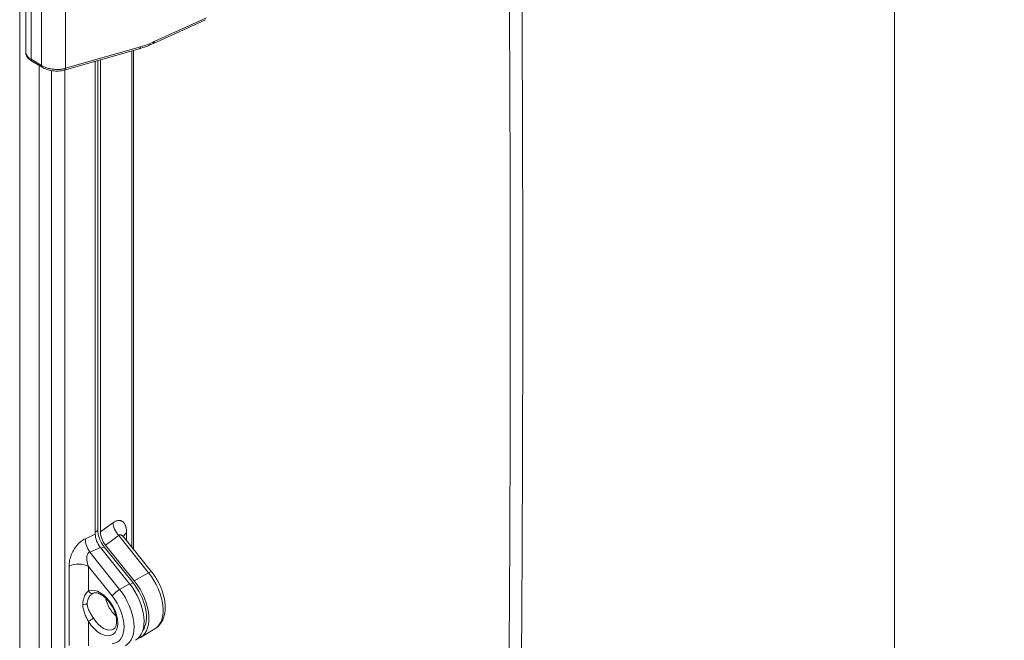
# Model space of a CAD drawing. Header units: inches. Extents: x -374 to 640, y -945 to 1059.
# Tile 212 of 222: x 160.89 to 168.33, y 83.56 to 88.25. Entities that reach past the tile are written whole.
import ezdxf

# ---------------------------------------------------------------- set-up
doc = ezdxf.new("R2010")
doc.units = ezdxf.units.IN
doc.header["$LTSCALE"] = 5
doc.header["$MEASUREMENT"] = 0
for name, color, linetype, lineweight in [('Border (ANSI)', 7, 'Continuous', 9), ('Visible (ANSI)', 7, 'Continuous', 18), ('Visible Narrow (ANSI)', 7, 'Continuous', 5)]:
    doc.layers.add(name, color=color, linetype=linetype, lineweight=lineweight)

# ---------------------------------------------------------------- blocks, each defined once
blk = doc.blocks.new('Borders Default Border')
at = {"layer": 'Border (ANSI)', "flags": 128}
blk.add_lwpolyline([(0.5, 1), (0.5, 21), (33.5, 21), (33.5, 1), (0.5, 1)], dxfattribs=at)

msp = doc.modelspace()

# ---------------------------------------------------------------- linework, layer by layer
at = {"layer": 'Visible (ANSI)'}
for p, q in [((160.93269, 88.00404), (160.93269, 88.75128)), ((161.89826, 88.0711), (162.29233, 88.25041)), ((161.22357, 87.86881), (161.79129, 88.03139)), ((161.74653, 84.24981), (161.74653, 88.01858)), ((160.97839, 87.938), (161.05651, 87.8911)), ((161.45846, 87.93608), (161.45846, 84.36268)), ((161.478, 87.94167), (161.478, 84.39099)), ((161.49691, 84.38007), (161.49691, 87.94709)), ((161.67345, 84.34072), (161.88436, 84.07834)), ((161.49694, 84.26368), (161.71757, 83.98922)), ((161.52594, 84.26762), (161.74378, 83.99662)), ((161.75324, 84.01007), (161.53539, 84.28107)), ((161.90923, 83.64905), (161.80092, 83.58339))]:
    msp.add_line(p, q, dxfattribs=at)
for centre, major_axis, ratio, start_param, end_param in [((161.07019, 87.99272), (-0.13728, 0.01526), 0.5068153, 0.0562649, 0.0563233), ((160.99341, 87.96301), (-0.01501, -0.025), 0.5683746, 6.2831487, 6.2831853), ((161.07152, 87.9161), (-0.01501, -0.025), 0.5683747, 6.2831741, 6.2832547), ((161.21554, 87.89685), (0.00803, -0.02804), 0.5935318, 6.2831099, 6.2831853), ((161.53536, 84.31805), (0.05463, -0.09399), 0.575819, 3.9223342, 4.9700599), ((161.5738, 84.33544), (-0.05463, 0.09399), 0.575819, 0.7807416, 1.8284673), ((161.60739, 83.83248), (0.15581, -0.26988), 0.5773503, 6.2708424, 8.115781), ((161.64275, 83.85289), (0.14288, -0.24747), 0.5773503, 0.2617198, 1.8325957), ((161.64275, 83.85289), (0.15625, -0.27063), 0.5773503, 6.1573914, 8.115781), ((161.42988, 83.94754), (0.01324, -0.02968), 0.815022, 6.2819125, 6.2831853), ((161.64275, 83.85289), (0.07813, -0.13532), 0.5773503, 4.1888233, 5.2359546), ((161.64275, 83.85289), (-0.07813, 0.13532), 0.5773503, 1.0472307, 2.094362), ((161.75243, 83.91621), (0.1549, -0.26829), 0.5773503, 0.0123429, 0.0123444)]:
    msp.add_ellipse(centre, major_axis=major_axis, ratio=ratio, start_param=start_param, end_param=end_param, dxfattribs=at)
for points, knots in [([(164.63515, 92.79473), (164.64959, 91.91057), (164.66115, 91.02802), (164.67848, 89.26616), (164.68426, 88.38686), (164.69004, 86.63155), (164.69004, 85.75555), (164.68426, 84.00691), (164.67848, 83.13426), (164.66115, 81.39237), (164.64959, 80.52313), (164.63514, 79.65561)], [4.693345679, 4.693345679, 4.693345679, 4.693345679, 4.700963, 4.700963, 4.70858032, 4.70858032, 4.716197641, 4.716197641, 4.723814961, 4.723814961, 4.731432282, 4.731432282, 4.731432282, 4.731432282]), ([(160.97839, 87.938), (160.96684, 87.94494), (160.95679, 87.95307), (160.9414, 87.97152), (160.93575, 87.98229), (160.93301, 87.99713), (160.93269, 88.00059), (160.93269, 88.00404)], [0, 0, 0, 0, 0.14111386, 0.14111386, 0.28074254, 0.28074254, 0.32198471, 0.32198471, 0.32198471, 0.32198471]), ([(161.22357, 87.86881), (161.21011, 87.86496), (161.195, 87.86273), (161.16466, 87.86159), (161.14912, 87.86249), (161.11966, 87.86691), (161.10534, 87.87035), (161.07924, 87.87924), (161.06711, 87.88474), (161.05651, 87.8911)], [0, 0, 0, 0, 0.14875623, 0.14875623, 0.28851346, 0.28851346, 0.42112956, 0.42112956, 0.55056597, 0.55056597, 0.55056597, 0.55056597]), ([(161.478, 84.39099), (161.478, 84.37815), (161.47996, 84.3642), (161.48376, 84.34994), (161.48758, 84.33565), (161.49325, 84.32105), (161.50042, 84.30706), (161.5076, 84.29304), (161.51628, 84.27963), (161.52594, 84.26762)], [0, 0, 0, 0, 0.3323597, 0.3323597, 0.3323597, 0.6657249, 0.6657249, 0.6657249, 1, 1, 1, 1]), ([(161.66821, 84.34928), (161.66821, 84.34928), (161.66825, 84.34916), (161.66864, 84.34821), (161.66945, 84.34641), (161.67167, 84.34304), (161.67249, 84.34191), (161.67345, 84.34072)], [0.15007151, 0.15007151, 0.15007151, 0.15007151, 0.17216379, 0.17216379, 0.23818708, 0.23818708, 0.26727621, 0.26727621, 0.26727621, 0.26727621]), ([(161.90923, 83.64905), (161.92604, 83.65924), (161.94054, 83.67303), (161.96451, 83.70657), (161.97335, 83.72668), (161.98565, 83.77346), (161.98778, 83.80071), (161.98449, 83.85899), (161.97844, 83.8902), (161.95904, 83.95196), (161.94573, 83.98249), (161.91624, 84.03504), (161.90105, 84.05758), (161.88436, 84.07834)], [0.7977426, 0.7977426, 0.7977426, 0.7977426, 1.0420429, 1.0420429, 1.3131843, 1.3131843, 1.6380246, 1.6380246, 1.9878613, 1.9878613, 2.3351342, 2.3351342, 2.6179939, 2.6179939, 2.6179939, 2.6179939]), ([(161.44313, 83.91787), (161.44754, 83.91984), (161.45278, 83.92099), (161.46748, 83.92079), (161.47757, 83.91868), (161.49865, 83.90957), (161.50928, 83.9033), (161.53081, 83.88685), (161.54171, 83.87664), (161.56251, 83.85305), (161.57239, 83.83962), (161.58985, 83.81096), (161.59742, 83.79573), (161.60933, 83.76531), (161.61369, 83.75012), (161.6189, 83.72173), (161.6198, 83.70851), (161.61861, 83.68555), (161.61657, 83.6758), (161.61064, 83.66005), (161.60675, 83.65434), (161.60069, 83.64853), (161.59869, 83.64703), (161.59654, 83.64579)], [2.416304, 2.416304, 2.416304, 2.416304, 2.6874446, 2.6874446, 3.0163628, 3.0163628, 3.3017636, 3.3017636, 3.5908246, 3.5908246, 3.8858599, 3.8858599, 4.1835353, 4.1835353, 4.4796831, 4.4796831, 4.7704277, 4.7704277, 5.0556583, 5.0556583, 5.3565274, 5.3565274, 5.4977871, 5.4977871, 5.4977871, 5.4977871])]:
    msp.add_open_spline(points, degree=3, knots=knots, dxfattribs=at)
for points in [[(161.89826, 88.0711), (161.86258, 88.05486), (161.82671, 88.04154), (161.79129, 88.03139)], [(161.4431, 83.91785), (161.44219, 83.91745), (161.44119, 83.91694), (161.44011, 83.91632)]]:
    msp.add_open_spline(points, degree=3, dxfattribs=at)
at = {"layer": 'Visible Narrow (ANSI)'}
for p, q in [((160.88724, 76.15025), (160.88724, 91.6494)), ((160.97274, 87.95113), (160.97274, 88.69218)), ((161.05085, 87.90422), (161.05085, 88.64847)), ((161.23365, 87.88365), (161.23365, 88.65657)), ((161.90429, 88.08444), (162.29835, 88.26375)), ((161.23365, 87.88365), (161.80136, 88.04623)), ((161.73386, 84.26557), (161.73386, 88.01495)), ((160.97274, 87.95113), (161.05085, 87.90422)), ((161.03321, 79.60702), (161.03321, 87.90509)), ((161.12791, 87.86575), (161.12791, 79.59277)), ((161.22915, 87.87255), (161.22915, 87.87255)), ((161.22915, 87.87041), (161.22915, 79.54241)), ((161.45846, 84.37889), (161.478, 84.39099)), ((161.59212, 84.44924), (161.49691, 84.38007)), ((161.45846, 84.36268), (161.38344, 84.32875)), ((161.63548, 84.35378), (161.53539, 84.28107)), ((161.63548, 84.35378), (161.86196, 84.07203)), ((161.69514, 84.37352), (161.69514, 84.31373)), ((161.49694, 84.26368), (161.41612, 84.22713)), ((161.50379, 84.25516), (161.52594, 84.26762)), ((161.6426, 83.94538), (161.41612, 84.22713)), ((161.26066, 83.5226), (161.26066, 84.12268)), ((161.4069, 84.11899), (161.4069, 83.93428)), ((161.58582, 83.89642), (161.4069, 84.11899)), ((161.75324, 84.01007), (161.86196, 84.07203)), ((161.71757, 83.98922), (161.6426, 83.94538)), ((161.7216, 83.98414), (161.74378, 83.99662)), ((161.3907, 83.91765), (161.3907, 83.91766)), ((161.3907, 83.83579), (161.3907, 83.8358)), ((161.4069, 83.70363), (161.4069, 83.51891))]:
    msp.add_line(p, q, dxfattribs=at)
for start, end in [(269.3079848, 269.3079849), (269.3364756, 269.3364757), (270.0142531, 270.0142532)]:
    msp.add_arc((132.61238, 552.0832), 507.11098, start, end, dxfattribs=at)
for centre, major_axis, ratio, start_param, end_param in [((-134.17032, 258.55418), (211.25907, -365.91145), 0.5773503, 0.7663549, 0.8044415), ((161.78326, 88.05943), (0.00803, -0.02804), 0.5935318, 6.2831852, 7.2028847), ((161.90556, 88.75583), (0.48409, 0.66381), 0.640162, 3.8294925, 3.9899901), ((161.88618, 88.09765), (0.01208, -0.02655), 0.5079526, 6.2831848, 7.1209923), ((161.07019, 87.99272), (-0.13728, 0.01526), 0.5068153, 0.0563233, 0.8393668), ((160.99341, 87.96301), (-0.01501, -0.025), 0.5683746, 5.5076441, 6.2831487), ((161.07152, 87.9161), (-0.01501, -0.025), 0.5683747, 5.5076419, 6.2831741), ((161.21554, 87.89685), (0.00803, -0.02804), 0.5935318, 0, 0.9196996), ((161.67511, 84.40903), (0.06367, -0.08765), 0.6077354, 3.8635882, 4.9113139), ((161.45307, 84.28084), (0.04464, -0.09871), 0.5420439, 3.9810761, 5.0288031), ((161.77813, 84.33332), (-0.10833, 0), 0.5773503, 5.5850537, 6.1173958), ((161.3303, 84.07476), (0.10833, 0), 0.5773503, 0.7853982, 2.268928), ((161.84214, 84.04441), (0.04222, 0.03394), 0.2113249, 0, 0.9214277), ((161.75243, 83.91621), (0.1549, -0.26829), 0.5773503, 0.0123444, 1.8325957), ((161.49544, 83.76784), (-0.09438, 0.16346), 0.5773503, 1.6309058, 6.2230758), ((161.62412, 83.91853), (0.04222, 0.03394), 0.2113249, 0.9563366, 2.5097297), ((161.53307, 83.78956), (0.1549, -0.26829), 0.5773503, 6.2708424, 8.115781), ((161.42988, 83.94754), (0.01324, -0.02968), 0.815022, 4.7971419, 6.2819125), ((161.49544, 83.76784), (0.12781, -0.22138), 0.5773503, 6.0213859, 8.115781), ((161.37428, 83.85199), (0.03251, 0.00002), 0.5774765, 4.3937351, 5.4960014), ((161.42988, 83.7169), (0.02756, 0.01722), 0.049051, 0.9544648, 2.5252613), ((161.51842, 83.7811), (0.07813, -0.13532), 0.5773503, 4.7724984, 6.2831853)]:
    msp.add_ellipse(centre, major_axis=major_axis, ratio=ratio, start_param=start_param, end_param=end_param, dxfattribs=at)
for points in [[(161.05085, 87.90422), (161.05748, 87.90028), (161.07214, 87.89293), (161.09757, 87.88408), (161.12533, 87.87785), (161.15411, 87.87456), (161.18269, 87.87436), (161.2098, 87.87728), (161.22611, 87.88122), (161.23365, 87.88365)], [(161.38344, 84.32875), (161.37783, 84.32622), (161.36638, 84.32014), (161.34804, 84.30708), (161.32977, 84.29021), (161.31292, 84.27054), (161.2985, 84.24957), (161.28667, 84.22825), (161.27708, 84.20661), (161.26969, 84.18494), (161.26446, 84.16354), (161.26135, 84.14264), (161.26066, 84.12925), (161.26066, 84.12268)]]:
    msp.add_open_spline(points, degree=3, dxfattribs=at)
for points, knots in [([(161.69514, 84.37352), (161.69514, 84.38151), (161.69472, 84.38884), (161.69396, 84.39559), (161.69392, 84.3959), (161.69389, 84.39622), (161.69385, 84.39653), (161.6931, 84.40291), (161.69204, 84.40875), (161.69075, 84.41409), (161.69058, 84.41479), (161.69041, 84.41549), (161.69023, 84.41617), (161.68899, 84.42094), (161.68757, 84.42528), (161.686, 84.42922), (161.68563, 84.43015), (161.68525, 84.43105), (161.68487, 84.43194), (161.68339, 84.43535), (161.68179, 84.43845), (161.68012, 84.44125), (161.67952, 84.44226), (161.67891, 84.44323), (161.67828, 84.44416), (161.67673, 84.4465), (161.67511, 84.44862), (161.67344, 84.45054), (161.67258, 84.45152), (161.67172, 84.45245), (161.67084, 84.45333), (161.66931, 84.45487), (161.66773, 84.45626), (161.66611, 84.45752), (161.66498, 84.45839), (161.66383, 84.45921), (161.66266, 84.45996), (161.66119, 84.46091), (161.65968, 84.46175), (161.65813, 84.46251), (161.65668, 84.46322), (161.65519, 84.46385), (161.65366, 84.46439), (161.65226, 84.46489), (161.65083, 84.46532), (161.64936, 84.46568), (161.64751, 84.46613), (161.64561, 84.46647), (161.64365, 84.46669), (161.64235, 84.46683), (161.64103, 84.46692), (161.63969, 84.46696), (161.63739, 84.46703), (161.63502, 84.46693), (161.63257, 84.46667), (161.63143, 84.46655), (161.63026, 84.46638), (161.62908, 84.46618), (161.62627, 84.46571), (161.62337, 84.46501), (161.62037, 84.46406), (161.61942, 84.46377), (161.61847, 84.46344), (161.6175, 84.4631), (161.61412, 84.46188), (161.61062, 84.46035), (161.60707, 84.45852), (161.60639, 84.45818), (161.60571, 84.45782), (161.60503, 84.45745), (161.60113, 84.45532), (161.59718, 84.45285), (161.59316, 84.44999), (161.59282, 84.44974), (161.59247, 84.44949), (161.59212, 84.44924)], [0, 0, 0, 0, 0.0769231, 0.0769231, 0.0769231, 0.080519, 0.080519, 0.080519, 0.1538462, 0.1538462, 0.1538462, 0.1635317, 0.1635317, 0.1635317, 0.2307692, 0.2307692, 0.2307692, 0.2465726, 0.2465726, 0.2465726, 0.3076923, 0.3076923, 0.3076923, 0.3296299, 0.3296299, 0.3296299, 0.3846154, 0.3846154, 0.3846154, 0.4126484, 0.4126484, 0.4126484, 0.4615385, 0.4615385, 0.4615385, 0.4956418, 0.4956418, 0.4956418, 0.5384615, 0.5384615, 0.5384615, 0.578602, 0.578602, 0.578602, 0.6153846, 0.6153846, 0.6153846, 0.661687, 0.661687, 0.661687, 0.6923077, 0.6923077, 0.6923077, 0.7446892, 0.7446892, 0.7446892, 0.7692308, 0.7692308, 0.7692308, 0.8277238, 0.8277238, 0.8277238, 0.8461538, 0.8461538, 0.8461538, 0.9107704, 0.9107704, 0.9107704, 0.9230769, 0.9230769, 0.9230769, 0.9938944, 0.9938944, 0.9938944, 1, 1, 1, 1]), ([(161.67345, 84.34072), (161.67308, 84.34118), (161.67271, 84.34163), (161.67235, 84.34207), (161.6706, 84.34416), (161.66891, 84.34602), (161.66725, 84.34769), (161.66559, 84.34936), (161.66396, 84.35084), (161.66235, 84.35214), (161.66074, 84.35345), (161.65914, 84.35458), (161.65755, 84.35554), (161.65596, 84.35649), (161.65437, 84.35727), (161.6528, 84.35786), (161.65124, 84.35844), (161.64968, 84.35883), (161.64815, 84.35899), (161.64661, 84.35916), (161.6451, 84.3591), (161.64362, 84.35879), (161.64214, 84.35848), (161.6407, 84.35791), (161.63933, 84.35708), (161.63796, 84.35624), (161.63668, 84.35514), (161.63548, 84.35378)], [0.36846727, 0.36846727, 0.36846727, 0.36846727, 0.38461538, 0.38461538, 0.38461538, 0.46153846, 0.46153846, 0.46153846, 0.53846154, 0.53846154, 0.53846154, 0.61538462, 0.61538462, 0.61538462, 0.69230769, 0.69230769, 0.69230769, 0.76923077, 0.76923077, 0.76923077, 0.84615385, 0.84615385, 0.84615385, 0.92307692, 0.92307692, 0.92307692, 1, 1, 1, 1]), ([(161.41612, 84.22713), (161.41398, 84.22663), (161.41191, 84.22581), (161.4099, 84.22462), (161.4079, 84.22343), (161.40596, 84.22185), (161.40419, 84.21986), (161.40242, 84.21787), (161.4008, 84.21546), (161.39943, 84.21271), (161.39806, 84.20996), (161.39692, 84.20687), (161.39604, 84.20355), (161.39515, 84.20023), (161.39452, 84.19669), (161.39412, 84.19303), (161.39372, 84.18937), (161.39355, 84.18558), (161.39357, 84.18168), (161.39359, 84.17779), (161.39382, 84.17378), (161.39422, 84.1697), (161.39463, 84.16561), (161.39521, 84.16145), (161.39597, 84.15725), (161.39672, 84.15305), (161.39764, 84.1488), (161.39872, 84.14454), (161.39979, 84.14028), (161.40102, 84.136), (161.40239, 84.13174), (161.40375, 84.12747), (161.40526, 84.12322), (161.4069, 84.11899)], [0, 0, 0, 0, 0.0909091, 0.0909091, 0.0909091, 0.1818182, 0.1818182, 0.1818182, 0.2727273, 0.2727273, 0.2727273, 0.3636364, 0.3636364, 0.3636364, 0.4545455, 0.4545455, 0.4545455, 0.5454545, 0.5454545, 0.5454545, 0.6363636, 0.6363636, 0.6363636, 0.7272727, 0.7272727, 0.7272727, 0.8181818, 0.8181818, 0.8181818, 0.9090909, 0.9090909, 0.9090909, 1, 1, 1, 1]), ([(161.3641, 83.83415), (161.36412, 83.85028), (161.36898, 83.87948), (161.38701, 83.91544), (161.40037, 83.92938), (161.4069, 83.93428)], [0, 0, 0, 0, 0.33333333, 0.66666667, 0.99999999, 0.99999999, 0.99999999, 0.99999999]), ([(161.39723, 83.8387), (161.39723, 83.85178), (161.4001, 83.86411), (161.40491, 83.87512), (161.40972, 83.88613), (161.4165, 83.89578), (161.42365, 83.90319), (161.42909, 83.90883), (161.43471, 83.9132), (161.44011, 83.91632)], [0.00000222, 0.00000222, 0.00000222, 0.00000222, 0.33333333, 0.33333333, 0.33333333, 0.66666667, 0.66666667, 0.66666667, 0.92024118, 0.92024118, 0.92024118, 0.92024118]), ([(161.4069, 83.70363), (161.40485, 83.70754), (161.4027, 83.71165), (161.40047, 83.71599), (161.39824, 83.72033), (161.39593, 83.72489), (161.3936, 83.72967), (161.39126, 83.73444), (161.3889, 83.73942), (161.38657, 83.74459), (161.38424, 83.74977), (161.38194, 83.75514), (161.37975, 83.76068), (161.37756, 83.76623), (161.37548, 83.77196), (161.3736, 83.77785), (161.37171, 83.78374), (161.37002, 83.78978), (161.3686, 83.79597), (161.36719, 83.80216), (161.36605, 83.80849), (161.36528, 83.81486), (161.36451, 83.82123), (161.3641, 83.82765), (161.3641, 83.83415)], [0, 0, 0, 0, 0.125, 0.125, 0.125, 0.25, 0.25, 0.25, 0.375, 0.375, 0.375, 0.5, 0.5, 0.5, 0.625, 0.625, 0.625, 0.75, 0.75, 0.75, 0.875, 0.875, 0.875, 0.99996068, 0.99996068, 0.99996068, 0.99996068]), ([(161.44513, 83.72795), (161.44323, 83.73099), (161.44123, 83.73415), (161.43915, 83.73742), (161.43882, 83.73795), (161.43849, 83.73848), (161.43815, 83.73901), (161.43586, 83.74261), (161.43349, 83.74636), (161.43106, 83.75024), (161.43091, 83.75049), (161.43075, 83.75075), (161.43059, 83.751), (161.428, 83.75515), (161.42536, 83.75944), (161.42275, 83.76387), (161.42014, 83.7683), (161.41756, 83.77286), (161.41508, 83.77755), (161.41486, 83.77797), (161.41464, 83.7784), (161.41441, 83.77883), (161.41218, 83.78311), (161.41005, 83.78749), (161.4081, 83.79196), (161.40774, 83.79279), (161.40739, 83.79361), (161.40704, 83.79444), (161.40531, 83.79857), (161.40374, 83.80278), (161.40239, 83.80706), (161.402, 83.80831), (161.40162, 83.80957), (161.40127, 83.81083), (161.40016, 83.81475), (161.39925, 83.81873), (161.39858, 83.82273), (161.39829, 83.82443), (161.39805, 83.82612), (161.39786, 83.82782), (161.39744, 83.83144), (161.39722, 83.83507), (161.39723, 83.8387)], [0.0000001, 0.0000001, 0.0000001, 0.0000001, 0.10775533, 0.10775533, 0.10775533, 0.125, 0.125, 0.125, 0.24230385, 0.24230385, 0.24230385, 0.25, 0.25, 0.25, 0.375, 0.375, 0.375, 0.5, 0.5, 0.5, 0.51135426, 0.51135426, 0.51135426, 0.625, 0.625, 0.625, 0.64588861, 0.64588861, 0.64588861, 0.75, 0.75, 0.75, 0.78038694, 0.78038694, 0.78038694, 0.875, 0.875, 0.875, 0.91500183, 0.91500183, 0.91500183, 1, 1, 1, 1])]:
    msp.add_open_spline(points, degree=3, knots=knots, dxfattribs=at)

# ---------------------------------------------------------------- block references
at = {"xscale": 5, "yscale": 5, "zscale": 5}
msp.add_blockref('Borders Default Border', (0, 0), dxfattribs=at)

doc.saveas('drawing.dxf')
